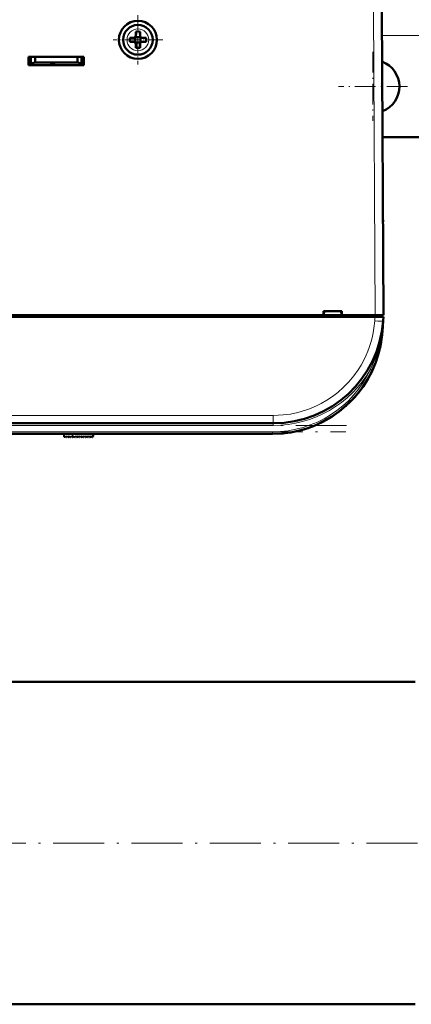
# Model space of a CAD drawing. Extents: x -1358 to 1757, y -1535 to 612.
# Tile 7 of 84: x 323 to 416, y -1531 to -1298. Entities that reach past the tile are written whole.
import ezdxf

# ---------------------------------------------------------------- set-up
doc = ezdxf.new("R2010")
doc.units = 0
doc.linetypes.add('DASHDOT', pattern=[18.5, 12, -3, 0.5, -3])

msp = doc.modelspace()

# ---------------------------------------------------------------- linework, layer by layer
at = {"color": 7, "lineweight": 18}
for p, q in [((406.91, -1296.12), (407.29, -1368.17)), ((351.31, -1300.6), (351.29, -1300.6)), ((348.72, -1303.15), (348.72, -1303.17)), ((353.86, -1303.19), (353.86, -1303.17)), ((436.79, -1302.17), (408.94, -1302.17)), ((351.27, -1305.74), (351.29, -1305.74)), ((407.3, -1368.17), (407.3, -1368.57)), ((407.2, -1369.48), (407.27, -1368.57)), ((409.2, -1369.53), (409.2, -1369.48)), ((406.21, -1380.93), (406.53, -1381.08)), ((406.53, -1381.08), (406.66, -1381.14)), ((210.32, -1391.81), (383.26, -1391.81)), ((383.26, -1391.81), (383.26, -1393.67)), ((383.26, -1394.17), (383.26, -1393.67)), ((383.26, -1394.17), (210.32, -1394.17)), ((210.49, -1395.67), (383.09, -1395.67)), ((335.86, -1396.9), (335.8, -1396.17)), ((383.09, -1395.67), (383.09, -1396.17))]:
    msp.add_line(p, q, dxfattribs=at)
at = {"color": 7, "lineweight": 50}
for p, q in [((408.91, -1296.12), (409.29, -1368.17)), ((350.29, -1302.67), (349.37, -1302.67)), ((350.66, -1302.53), (350.64, -1302.52)), ((351.93, -1302.53), (350.66, -1302.53)), ((350.66, -1303.8), (350.66, -1302.53)), ((350.79, -1301.25), (350.79, -1302.17)), ((351.79, -1301.25), (351.79, -1302.17)), ((351.94, -1302.52), (351.93, -1302.53)), ((351.93, -1302.53), (351.93, -1303.8)), ((352.29, -1302.67), (353.21, -1302.67)), ((350.29, -1303.67), (349.37, -1303.67)), ((350.66, -1303.8), (350.64, -1303.82)), ((351.93, -1303.8), (350.66, -1303.8)), ((350.79, -1305.09), (350.79, -1304.17)), ((351.79, -1305.09), (351.79, -1304.17)), ((351.93, -1303.8), (351.94, -1303.82)), ((353.21, -1303.67), (352.29, -1303.67)), ((325.49, -1309.17), (325.49, -1307.17)), ((325.49, -1307.17), (338.49, -1307.17)), ((325.99, -1307.17), (325.99, -1308.73)), ((326.99, -1308.55), (326.99, -1307.17)), ((336.99, -1307.17), (336.99, -1308.55)), ((337.99, -1307.17), (337.99, -1308.73)), ((338.49, -1307.17), (338.49, -1309.17)), ((325.49, -1308.67), (325.99, -1308.67)), ((338.49, -1309.17), (325.49, -1309.17)), ((325.99, -1308.73), (326.99, -1308.55)), ((325.99, -1309.17), (325.99, -1308.73)), ((330.59, -1309.17), (325.99, -1309.17)), ((326.99, -1308.55), (336.99, -1308.55)), ((330.59, -1309.17), (330.59, -1308.96)), ((330.59, -1308.96), (330.59, -1309.17)), ((331.79, -1308.96), (330.59, -1308.96)), ((330.59, -1308.96), (330.59, -1309.17)), ((331.79, -1309.17), (331.79, -1308.96)), ((337.99, -1309.17), (331.79, -1309.17)), ((336.99, -1308.55), (337.99, -1308.73)), ((337.99, -1308.67), (338.49, -1308.67)), ((337.99, -1308.73), (337.99, -1309.17)), ((426.79, -1326.17), (409.07, -1326.17)), ((409.18, -1346.16), (409.17, -1345.62)), ((300.44, -1368.17), (395.14, -1368.17)), ((395.14, -1368.17), (395.14, -1367.17)), ((395.14, -1367.17), (399.44, -1367.17)), ((395.14, -1368.17), (395.23, -1368.17)), ((395.19, -1368.17), (399.39, -1368.17)), ((395.29, -1367.17), (395.23, -1368.17)), ((395.29, -1367.17), (395.23, -1368.17)), ((399.35, -1368.17), (395.23, -1368.17)), ((399.29, -1367.17), (399.36, -1368.17)), ((399.36, -1368.17), (399.44, -1368.17)), ((399.44, -1367.17), (399.44, -1368.17)), ((399.44, -1368.17), (407.29, -1368.17)), ((407.29, -1368.17), (409.29, -1368.17)), ((407.3, -1368.17), (408.99, -1368.17)), ((408.99, -1368.57), (408.99, -1368.17)), ((407.27, -1368.57), (186.31, -1368.57)), ((407.27, -1368.57), (409.26, -1368.57)), ((409.2, -1369.48), (409.02, -1371.98)), ((409.26, -1368.57), (409.2, -1369.48)), ((407.41, -1379.35), (407.41, -1379.35)), ((407.41, -1379.35), (407.41, -1379.35)), ((406.13, -1382.21), (406.28, -1381.92)), ((406.13, -1382.21), (406.18, -1382.13)), ((400.8, -1389.2), (400.82, -1389.19)), ((399.22, -1390.56), (399.28, -1390.51)), ((399.22, -1390.56), (399.22, -1390.56)), ((399.36, -1390.45), (399.23, -1390.55)), ((399.42, -1390.4), (399.43, -1390.39)), ((383.26, -1393.67), (210.32, -1393.67)), ((383.09, -1396.17), (210.49, -1396.17)), ((333.84, -1396.76), (333.79, -1396.17)), ((340.79, -1396.17), (340.75, -1396.67)), ((334.01, -1396.82), (334.16, -1396.67)), ((334.16, -1396.67), (334.3, -1396.87)), ((334.46, -1396.89), (334.67, -1396.67)), ((334.67, -1396.67), (334.81, -1396.87)), ((334.97, -1396.89), (335.18, -1396.67)), ((335.18, -1396.67), (335.32, -1396.87)), ((335.48, -1396.89), (335.69, -1396.67)), ((335.69, -1396.67), (335.83, -1396.87)), ((336.2, -1396.67), (335.99, -1396.89)), ((336.34, -1396.87), (336.2, -1396.67)), ((336.71, -1396.67), (336.5, -1396.89)), ((336.85, -1396.87), (336.71, -1396.67)), ((337.22, -1396.67), (337.01, -1396.89)), ((337.36, -1396.87), (337.22, -1396.67)), ((337.73, -1396.67), (337.52, -1396.89)), ((337.87, -1396.87), (337.73, -1396.67)), ((338.24, -1396.67), (338.03, -1396.89)), ((338.38, -1396.87), (338.24, -1396.67)), ((338.75, -1396.67), (338.54, -1396.89)), ((338.89, -1396.87), (338.75, -1396.67)), ((339.26, -1396.67), (339.05, -1396.89)), ((339.4, -1396.87), (339.26, -1396.67)), ((339.77, -1396.67), (339.56, -1396.89)), ((339.91, -1396.87), (339.77, -1396.67)), ((340.28, -1396.67), (340.07, -1396.89)), ((340.42, -1396.86), (340.28, -1396.67)), ((340.75, -1396.67), (340.58, -1396.87)), ((416.79, -1454.67), (320.94, -1454.67)), ((416.79, -1530.77), (-143.21, -1530.77))]:
    msp.add_line(p, q, dxfattribs=at)
at = {"color": 7, "linetype": 'DASHDOT', "lineweight": 18, "ltscale": 0.292499}
msp.add_line((351.29, -1297.32), (351.29, -1309.02), dxfattribs=at)
at = {"color": 7, "linetype": 'DASHDOT', "lineweight": 18, "ltscale": 0.2925}
msp.add_line((357.14, -1303.17), (345.44, -1303.17), dxfattribs=at)
at = {"color": 7, "linetype": 'DASHDOT', "lineweight": 18, "ltscale": 0.40625}
for p, q in [((406.79, -1306.04), (406.79, -1322.29)), ((414.92, -1314.17), (398.67, -1314.17))]:
    msp.add_line(p, q, dxfattribs=at)
at = {"color": 7, "linetype": 'DASHDOT', "lineweight": 18, "ltscale": 0.012015}
msp.add_line((407.3, -1368.13), (407.3, -1368.61), dxfattribs=at)
at = {"color": 7, "linetype": 'DASHDOT', "lineweight": 18}
for p, q in [((400.56, -1394.17), (193.02, -1394.17)), ((193.23, -1395.67), (400.35, -1395.67)), ((472.79, -1492.72), (-199.21, -1492.72))]:
    msp.add_line(p, q, dxfattribs=at)
at = {"color": 7, "linetype": 'DASHDOT', "lineweight": 18, "ltscale": 0.028006}
msp.add_line((335.87, -1397.02), (335.78, -1395.9), dxfattribs=at)
at = {"color": 7, "lineweight": 18}
msp.add_lwpolyline([(383.26, -1391.81), (384.4, -1391.78), (385.57, -1391.7), (387.29, -1391.47), (389.04, -1391.1), (390.89, -1390.56), (391.82, -1390.23), (392.74, -1389.86), (393.65, -1389.45), (394.55, -1388.99), (395.9, -1388.21), (397.22, -1387.33), (398.49, -1386.36), (399.83, -1385.17), (401.09, -1383.88), (402.24, -1382.5), (403.27, -1381.06), (403.98, -1379.92), (404.62, -1378.75), (405.19, -1377.56), (405.57, -1376.66), (405.91, -1375.76), (406.27, -1374.62), (406.58, -1373.49), (406.83, -1372.33), (407.02, -1371.19), (407.2, -1369.48)], dxfattribs=at)
at = {"color": 7, "lineweight": 50}
msp.add_circle((351.29, -1303.17), 4.5, dxfattribs=at)
for centre, radius, start, end in [((351.29, -1303.17), 3.5, 90, 360), ((351.29, -1303.17), 3.5, 360, 90), ((366.5, -1303.17), 17.13, 178.3286, 181.6729), ((350.29, -1302.17), 0.5, 270, 360), ((351.29, -1318.38), 17.14, 89.9996, 91.6715), ((351.29, -1318.34), 17.1, 88.3267, 90.0022), ((352.29, -1302.17), 0.5, 180, 270), ((336.12, -1303.17), 17.1, 359.9978, 1.6733), ((336.12, -1303.17), 17.1, 358.3267, 0.0022), ((350.29, -1304.17), 0.5, 0, 90), ((351.29, -1287.96), 17.14, 268.3285, 270.0004), ((351.29, -1288), 17.1, 269.9978, 271.6733), ((352.29, -1304.17), 0.5, 90, 180), ((406.79, -1314.17), 6.25, 291.0744, 69.5243), ((407.18, -1346.67), 2, 0.3, 0.7878), ((383.26, -1367.67), 26, 270, 356), ((383.09, -1370.17), 26, 270, 356), ((382.78, -1370.14), 26.31, 352.5155, 355.9841), ((383.01, -1370.15), 26.08, 346.9169, 352.1515), ((383.09, -1370.17), 26, 270, 344.3815), ((383.09, -1370.17), 26, 313.5793, 331.8315), ((383.13, -1370.19), 25.95, 332.4099, 334.5584), ((383.13, -1370.19), 25.95, 332.4099, 334.5584), ((383.37, -1370.48), 25.58, 311.6184, 312.943), ((333.94, -1396.75), 0.1, 185, 315), ((334.38, -1396.81), 0.1, 215, 315), ((334.89, -1396.81), 0.1, 215, 315), ((335.4, -1396.81), 0.1, 215, 315), ((335.91, -1396.81), 0.1, 215, 315), ((336.42, -1396.81), 0.1, 215, 315), ((336.93, -1396.81), 0.1, 215, 315), ((337.44, -1396.81), 0.1, 215, 315), ((337.96, -1396.81), 0.1, 215, 315), ((338.47, -1396.81), 0.1, 215, 315), ((338.98, -1396.81), 0.1, 215, 315), ((339.49, -1396.81), 0.1, 215, 315), ((340, -1396.81), 0.1, 215, 315), ((340.5, -1396.81), 0.1, 215, 319.585)]:
    msp.add_arc(centre, radius, start, end, dxfattribs=at)
at = {"color": 7, "lineweight": 18}
for centre, radius, start, end in [((351.29, -1303.17), 2.57, 90, 179.4706), ((351.29, -1303.17), 2.57, 0, 89.4706), ((351.29, -1303.17), 2.57, 180, 269.4706), ((351.29, -1303.17), 2.57, 270, 359.4706), ((358.06, -1365.9), 51.26, 353.1467, 355.997), ((383.14, -1368.92), 26, 332.501, 353.1573), ((383.09, -1370.17), 25.5, 270, 335.0403), ((383.26, -1367.67), 26.5, 270, 329.9738)]:
    msp.add_arc(centre, radius, start, end, dxfattribs=at)
for centre, major_axis, ratio, start_param, end_param in [((407.2, -1369.34), (2, -0.14), 0.069587, 4.717255, 6.283185), ((408.53, -1371.95), (0.499, -0.035), 0.174703, 5.772824, 6.282083)]:
    msp.add_ellipse(centre, major_axis=major_axis, ratio=ratio, start_param=start_param, end_param=end_param, dxfattribs=at)

doc.saveas('drawing.dxf')
